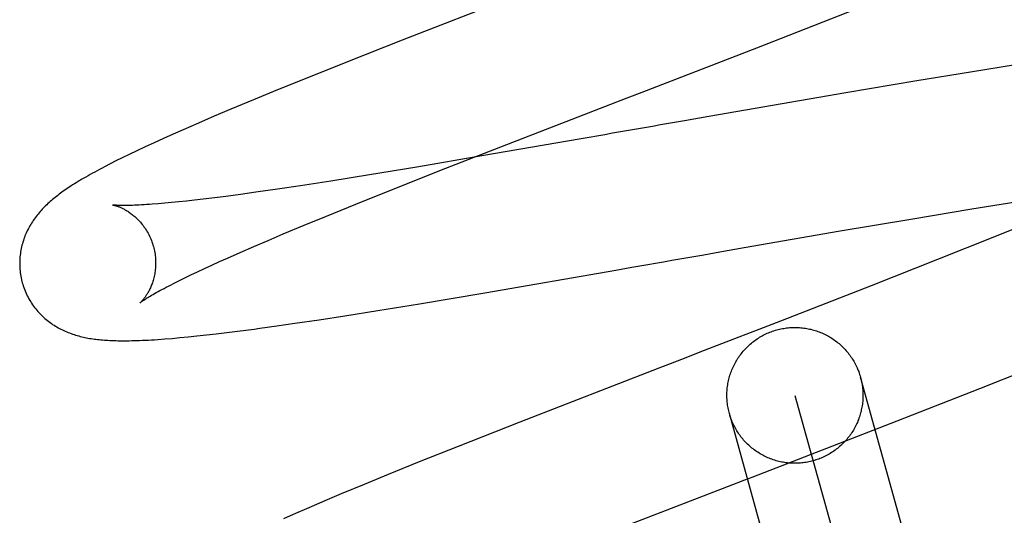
# Model space of a CAD drawing. Header units: inches. Extents: x 0 to 200, y 0 to 129.
# Tile 18 of 118: x 99.3244 to 99.4691, y 47.2622 to 47.3351. Entities that reach past the tile are written whole.
import ezdxf

# ---------------------------------------------------------------- set-up
doc = ezdxf.new("R2010")
doc.units = ezdxf.units.IN
doc.header["$LTSCALE"] = 11
doc.header["$MEASUREMENT"] = 0
doc.linetypes.add('HIDDEN', pattern=[0.2, 0.1, -0.1])
doc.layers.add('DEFAULT_2', color=8, linetype='HIDDEN')

msp = doc.modelspace()

# ---------------------------------------------------------------- linework, layer by layer
at = {"layer": 'DEFAULT_2', "color": 8, "linetype": 'HIDDEN'}
for p, q in [((99.39654, 47.33829), (99.38057, 47.33207)), ((99.43274, 47.33096), (99.44722, 47.33663)), ((99.38057, 47.33207), (99.37254, 47.32889)), ((99.41588, 47.32443), (99.43274, 47.33096)), ((99.37254, 47.32889), (99.36681, 47.3266)), ((99.47075, 47.32842), (99.46416, 47.32737)), ((99.36681, 47.3266), (99.36225, 47.32475)), ((99.46416, 47.32737), (99.45625, 47.32608)), ((99.36225, 47.32475), (99.35875, 47.32331)), ((99.45625, 47.32608), (99.44581, 47.32432)), ((99.35875, 47.32331), (99.35539, 47.32191)), ((99.44581, 47.32432), (99.42567, 47.32084)), ((99.35539, 47.32191), (99.35297, 47.32088)), ((99.35297, 47.32088), (99.35064, 47.31988)), ((99.42567, 47.32084), (99.42212, 47.32022)), ((99.35064, 47.31988), (99.34839, 47.3189)), ((99.41505, 47.31898), (99.41387, 47.31878)), ((99.34552, 47.31762), (99.34413, 47.31698)), ((99.34694, 47.31826), (99.34552, 47.31762)), ((99.34839, 47.3189), (99.34694, 47.31826)), ((99.38703, 47.31322), (99.39838, 47.31766)), ((99.40691, 47.31756), (99.39231, 47.31503)), ((99.41038, 47.31816), (99.40691, 47.31756)), ((99.3428, 47.31637), (99.34157, 47.31579)), ((99.34413, 47.31698), (99.3428, 47.31637)), ((99.33944, 47.31476), (99.33851, 47.3143)), ((99.34046, 47.31526), (99.33944, 47.31476)), ((99.34157, 47.31579), (99.34046, 47.31526)), ((99.39231, 47.31503), (99.38277, 47.31341)), ((99.33765, 47.31386), (99.33685, 47.31345)), ((99.33851, 47.3143), (99.33765, 47.31386)), ((99.38277, 47.31341), (99.37577, 47.31225)), ((99.37928, 47.31015), (99.38703, 47.31322)), ((99.37577, 47.31225), (99.37011, 47.31135)), ((99.36565, 47.31066), (99.36228, 47.31015)), ((99.37011, 47.31135), (99.36565, 47.31066)), ((99.35261, 47.30883), (99.35132, 47.30868)), ((99.35466, 47.30909), (99.35261, 47.30883)), ((99.35682, 47.30938), (99.35466, 47.30909)), ((99.35909, 47.30969), (99.35682, 47.30938)), ((99.36228, 47.31015), (99.35909, 47.30969)), ((99.3738, 47.30795), (99.37928, 47.31015)), ((99.34568, 47.30808), (99.34473, 47.308)), ((99.34669, 47.30817), (99.34568, 47.30808)), ((99.34776, 47.30828), (99.34669, 47.30817)), ((99.34889, 47.3084), (99.34776, 47.30828)), ((99.35008, 47.30853), (99.34889, 47.3084)), ((99.35132, 47.30868), (99.35008, 47.30853)), ((99.36948, 47.3062), (99.3738, 47.30795)), ((99.46435, 47.30724), (99.47084, 47.30828)), ((99.36621, 47.30485), (99.36948, 47.3062)), ((99.45539, 47.30576), (99.46435, 47.30724)), ((99.36311, 47.30356), (99.36621, 47.30485)), ((99.445, 47.304), (99.45539, 47.30576)), ((99.47371, 47.30555), (99.46768, 47.30312)), ((99.3609, 47.30262), (99.36311, 47.30356)), ((99.43086, 47.30155), (99.445, 47.304)), ((99.46768, 47.30312), (99.45932, 47.29978)), ((99.3568, 47.30085), (99.35879, 47.30172)), ((99.35879, 47.30172), (99.3609, 47.30262)), ((99.35492, 47.30002), (99.3568, 47.30085)), ((99.42258, 47.3001), (99.42494, 47.30051)), ((99.42494, 47.30051), (99.42731, 47.30092)), ((99.42731, 47.30092), (99.43086, 47.30155)), ((99.35152, 47.29847), (99.3526, 47.29897)), ((99.3526, 47.29897), (99.35373, 47.29949)), ((99.35373, 47.29949), (99.35492, 47.30002)), ((99.41435, 47.29865), (99.41669, 47.29906)), ((99.45932, 47.29978), (99.44956, 47.29594)), ((99.34862, 47.29709), (99.34953, 47.29753)), ((99.34953, 47.29753), (99.35049, 47.29799)), ((99.35049, 47.29799), (99.35152, 47.29847)), ((99.39274, 47.29491), (99.41201, 47.29824)), ((99.41201, 47.29824), (99.41435, 47.29865)), ((99.34698, 47.29628), (99.34777, 47.29667)), ((99.34777, 47.29667), (99.34862, 47.29709)), ((99.44956, 47.29594), (99.43622, 47.29074)), ((99.38313, 47.29329), (99.39274, 47.29491)), ((99.37703, 47.2923), (99.38313, 47.29329)), ((99.36841, 47.29094), (99.37216, 47.29152)), ((99.37216, 47.29152), (99.37703, 47.2923)), ((99.36218, 47.29003), (99.36479, 47.29041)), ((99.36479, 47.29041), (99.36841, 47.29094)), ((99.35043, 47.28855), (99.35181, 47.2887)), ((99.35181, 47.2887), (99.35327, 47.28886)), ((99.35327, 47.28886), (99.3548, 47.28905)), ((99.3548, 47.28905), (99.35639, 47.28925)), ((99.35639, 47.28925), (99.35883, 47.28957)), ((99.3457, 47.28811), (99.34677, 47.2882)), ((99.34677, 47.2882), (99.34792, 47.2883)), ((99.34792, 47.2883), (99.34914, 47.28841)), ((99.34914, 47.28841), (99.35043, 47.28855)), ((99.46554, 47.28084), (99.47413, 47.28426)), ((99.41833, 47.28382), (99.39789, 47.27588)), ((99.49887, 47.09944), (99.44797, 47.28249)), ((99.45338, 47.27606), (99.46554, 47.28084)), ((99.43834, 47.27981), (99.48923, 47.09677)), ((99.4796, 47.09408), (99.4287, 47.27713)), ((99.39789, 47.27588), (99.38883, 47.2723)), ((99.38883, 47.2723), (99.38309, 47.27001)), ((99.38309, 47.27001), (99.37852, 47.26815)), ((99.37852, 47.26815), (99.37501, 47.26671)), ((99.37501, 47.26671), (99.37165, 47.26531)), ((99.36922, 47.26428), (99.36686, 47.26327)), ((99.37165, 47.26531), (99.36922, 47.26428)), ((99.36686, 47.26327), (99.36458, 47.26228)), ((99.36458, 47.26228), (99.36314, 47.26165))]:
    msp.add_line(p, q, dxfattribs=at)
for points in [[(99.39838, 47.31766), (99.41365, 47.32357), (99.41588, 47.32443)], [(99.41857, 47.3196), (99.4174, 47.31939), (99.41505, 47.31898)], [(99.42212, 47.32022), (99.42094, 47.32001), (99.41857, 47.3196)], [(99.41387, 47.31878), (99.41154, 47.31837), (99.41038, 47.31816)], [(99.33685, 47.31345), (99.33647, 47.31325), (99.3361, 47.31305), (99.33574, 47.31286), (99.33539, 47.31267), (99.33505, 47.31248), (99.33473, 47.3123), (99.33441, 47.31212), (99.3341, 47.31194), (99.3338, 47.31177), (99.3335, 47.3116), (99.33322, 47.31143), (99.33294, 47.31126), (99.33267, 47.31109), (99.33241, 47.31093), (99.33215, 47.31077), (99.3319, 47.31061), (99.33166, 47.31045), (99.33143, 47.31029), (99.3312, 47.31014), (99.33098, 47.30999), (99.33076, 47.30984), (99.33056, 47.30969), (99.33035, 47.30954), (99.33015, 47.30939), (99.32996, 47.30924), (99.32977, 47.30909), (99.32958, 47.30894), (99.32939, 47.30879), (99.32921, 47.30864), (99.32903, 47.30849), (99.32885, 47.30833), (99.32868, 47.30818), (99.3285, 47.30802), (99.32833, 47.30786), (99.32816, 47.3077), (99.328, 47.30753), (99.32783, 47.30736), (99.32767, 47.30719), (99.32751, 47.30702), (99.32736, 47.30684), (99.32721, 47.30667), (99.32706, 47.30649), (99.32691, 47.3063), (99.32677, 47.30612), (99.32663, 47.30593), (99.32649, 47.30575), (99.32636, 47.30555), (99.32623, 47.30536), (99.32611, 47.30516), (99.32598, 47.30496), (99.32586, 47.30476), (99.32575, 47.30455), (99.32564, 47.30435), (99.32553, 47.30413), (99.32543, 47.30392), (99.32533, 47.3037), (99.32523, 47.30349), (99.32514, 47.30327), (99.32506, 47.30304), (99.32498, 47.30282), (99.3249, 47.30259), (99.32483, 47.30236), (99.32476, 47.30213), (99.3247, 47.30189), (99.32464, 47.30165), (99.32459, 47.30141), (99.32454, 47.30117), (99.3245, 47.30092), (99.32446, 47.30067), (99.32443, 47.30042), (99.3244, 47.30017), (99.32438, 47.29992), (99.32437, 47.29966), (99.32436, 47.29941), (99.32436, 47.29915), (99.32437, 47.29889), (99.32438, 47.29863), (99.3244, 47.29837), (99.32442, 47.29812), (99.32445, 47.29786), (99.32449, 47.2976), (99.32453, 47.29734), (99.32458, 47.29709), (99.32463, 47.29683), (99.32469, 47.29658), (99.32475, 47.29637)], [(99.34473, 47.308), (99.34385, 47.30793), (99.34343, 47.3079), (99.34302, 47.30788), (99.34264, 47.30785), (99.34227, 47.30783), (99.34191, 47.30781), (99.34157, 47.3078), (99.34125, 47.30778), (99.34095, 47.30777), (99.34067, 47.30777), (99.3404, 47.30776), (99.34015, 47.30776), (99.33991, 47.30775), (99.33969, 47.30775), (99.33949, 47.30775), (99.33931, 47.30776), (99.33914, 47.30776), (99.33898, 47.30776), (99.33884, 47.30777), (99.33871, 47.30777), (99.3386, 47.30778), (99.3385, 47.30779), (99.3384, 47.30779), (99.33833, 47.3078), (99.33826, 47.3078), (99.3382, 47.30781), (99.33816, 47.30781), (99.33812, 47.30782), (99.33809, 47.30782), (99.33808, 47.30782), (99.33807, 47.30783)], [(99.33807, 47.30783), (99.33807, 47.30783), (99.33807, 47.30782), (99.33809, 47.30782), (99.33811, 47.30782), (99.33814, 47.30781), (99.33818, 47.3078), (99.33822, 47.30779), (99.33827, 47.30778), (99.33832, 47.30777), (99.33838, 47.30775), (99.33845, 47.30773), (99.33852, 47.30771), (99.33859, 47.30769), (99.33867, 47.30766), (99.33875, 47.30763), (99.33884, 47.3076), (99.33893, 47.30757), (99.33902, 47.30753), (99.33912, 47.30749), (99.33922, 47.30744), (99.33932, 47.3074), (99.33943, 47.30735), (99.33954, 47.30729), (99.33965, 47.30724), (99.33976, 47.30718), (99.33988, 47.30711), (99.33999, 47.30704), (99.34011, 47.30697), (99.34024, 47.3069), (99.34036, 47.30681), (99.34049, 47.30673), (99.34062, 47.30664), (99.34075, 47.30654), (99.34088, 47.30644), (99.34102, 47.30633), (99.34115, 47.30622), (99.34129, 47.30611), (99.34142, 47.30599), (99.34156, 47.30586), (99.34169, 47.30572), (99.34183, 47.30558), (99.34197, 47.30544), (99.3421, 47.30529), (99.34224, 47.30513), (99.34237, 47.30496), (99.3425, 47.30479), (99.34263, 47.30462), (99.34276, 47.30444), (99.34288, 47.30425), (99.343, 47.30406), (99.34312, 47.30387), (99.34323, 47.30367), (99.34334, 47.30346), (99.34344, 47.30325), (99.34354, 47.30304), (99.34364, 47.30283), (99.34373, 47.30261), (99.34381, 47.30238), (99.34389, 47.30216), (99.34396, 47.30193), (99.34402, 47.30173)], [(99.34402, 47.30173), (99.34407, 47.30153), (99.34413, 47.30129), (99.34418, 47.30106), (99.34422, 47.30083), (99.34426, 47.30059), (99.34429, 47.30036), (99.34432, 47.30012), (99.34433, 47.29989), (99.34435, 47.29966), (99.34435, 47.29943), (99.34435, 47.2992), (99.34435, 47.29897), (99.34434, 47.29875), (99.34432, 47.29853), (99.3443, 47.29831), (99.34428, 47.2981), (99.34425, 47.29789), (99.34422, 47.29769), (99.34418, 47.29749), (99.34414, 47.29729), (99.34409, 47.2971), (99.34404, 47.29691), (99.34399, 47.29673), (99.34394, 47.29656), (99.34388, 47.29639), (99.34382, 47.29623), (99.34376, 47.29607), (99.3437, 47.29591), (99.34364, 47.29576), (99.34358, 47.29562), (99.34351, 47.29548), (99.34345, 47.29534), (99.34338, 47.29521), (99.34331, 47.29509), (99.34325, 47.29497), (99.34318, 47.29485), (99.34312, 47.29474), (99.34305, 47.29464), (99.34298, 47.29454), (99.34292, 47.29444), (99.34286, 47.29435), (99.34279, 47.29426), (99.34273, 47.29417), (99.34267, 47.29409), (99.34261, 47.29402), (99.34255, 47.29395), (99.3425, 47.29388), (99.34244, 47.29382), (99.34239, 47.29376), (99.34234, 47.2937), (99.3423, 47.29365), (99.34226, 47.29361), (99.34222, 47.29357), (99.34218, 47.29354), (99.34215, 47.29351), (99.34212, 47.29348), (99.3421, 47.29346), (99.34209, 47.29344), (99.34207, 47.29344), (99.34207, 47.29343)], [(99.41669, 47.29906), (99.41786, 47.29927), (99.41904, 47.29948), (99.42022, 47.29968), (99.4214, 47.29989), (99.42258, 47.3001)], [(99.32475, 47.29637), (99.32481, 47.29616), (99.32489, 47.29591), (99.32497, 47.29566), (99.32506, 47.29542), (99.32516, 47.29518), (99.32526, 47.29494), (99.32537, 47.2947), (99.32548, 47.29447), (99.3256, 47.29424), (99.32572, 47.29402), (99.32585, 47.29379), (99.32598, 47.29357), (99.32612, 47.29336), (99.32626, 47.29315), (99.32641, 47.29294), (99.32656, 47.29274), (99.32672, 47.29254), (99.32688, 47.29235), (99.32704, 47.29216), (99.3272, 47.29198), (99.32737, 47.2918), (99.32755, 47.29162), (99.32772, 47.29145), (99.3279, 47.29129), (99.32808, 47.29113), (99.32826, 47.29097), (99.32845, 47.29082), (99.32863, 47.29068), (99.32882, 47.29053), (99.32902, 47.2904), (99.32921, 47.29026), (99.32941, 47.29013), (99.32961, 47.29001), (99.32981, 47.28989), (99.33002, 47.28977), (99.33022, 47.28966), (99.33043, 47.28955), (99.33064, 47.28944), (99.33085, 47.28934), (99.33106, 47.28925), (99.33127, 47.28916), (99.33149, 47.28907), (99.3317, 47.28899), (99.33192, 47.2889), (99.33214, 47.28883), (99.33236, 47.28875), (99.33259, 47.28868), (99.33281, 47.28862), (99.33304, 47.28855), (99.33326, 47.28849), (99.33349, 47.28844), (99.33372, 47.28839), (99.33394, 47.28834), (99.33417, 47.28829), (99.3344, 47.28825), (99.33463, 47.2882), (99.33487, 47.28817), (99.3351, 47.28813), (99.33534, 47.2881), (99.33557, 47.28807), (99.33581, 47.28804), (99.33606, 47.28801), (99.3363, 47.28799), (99.33656, 47.28796), (99.33681, 47.28794), (99.33707, 47.28792), (99.33734, 47.28791), (99.33761, 47.28789), (99.33789, 47.28788), (99.33818, 47.28787), (99.33848, 47.28786), (99.33878, 47.28785), (99.3391, 47.28785), (99.33942, 47.28784), (99.33976, 47.28784), (99.3401, 47.28785), (99.34046, 47.28785), (99.34083, 47.28786), (99.34121, 47.28787), (99.3416, 47.28788), (99.342, 47.28789), (99.34241, 47.28791), (99.34284, 47.28793), (99.34328, 47.28795), (99.34373, 47.28798), (99.3442, 47.288), (99.34468, 47.28804), (99.3457, 47.28811)], [(99.34207, 47.29343), (99.34208, 47.29344), (99.34209, 47.29345), (99.34212, 47.29347), (99.34215, 47.29349), (99.34219, 47.29352), (99.34224, 47.29356), (99.3423, 47.2936), (99.34237, 47.29365), (99.34245, 47.29371), (99.34254, 47.29377), (99.34264, 47.29384), (99.34276, 47.29392), (99.34289, 47.294), (99.34303, 47.29409), (99.34319, 47.29419), (99.34336, 47.29429), (99.34355, 47.29441), (99.34375, 47.29453), (99.34397, 47.29465), (99.3442, 47.29479), (99.34445, 47.29493), (99.34471, 47.29507), (99.34499, 47.29523), (99.34528, 47.29539), (99.34559, 47.29555), (99.34592, 47.29572), (99.34626, 47.2959), (99.34661, 47.29609), (99.34698, 47.29628)], [(99.35883, 47.28957), (99.35965, 47.28968), (99.36218, 47.29003)], [(99.43622, 47.29074), (99.42501, 47.2864), (99.42389, 47.28597), (99.42278, 47.28554), (99.42166, 47.28511), (99.41833, 47.28382)], [(99.4287, 47.27713), (99.42865, 47.27734), (99.4286, 47.27754), (99.42855, 47.27775), (99.42851, 47.27796), (99.42848, 47.27817), (99.42844, 47.27838), (99.42841, 47.27859), (99.42839, 47.2788), (99.42837, 47.27901), (99.42836, 47.27922), (99.42835, 47.27943), (99.42834, 47.27964), (99.42834, 47.27986), (99.42834, 47.28007), (99.42835, 47.28028), (99.42836, 47.28049), (99.42838, 47.2807), (99.4284, 47.28092), (99.42843, 47.28113), (99.42846, 47.28134), (99.42849, 47.28155), (99.42853, 47.28175), (99.42857, 47.28196), (99.42862, 47.28217), (99.42867, 47.28237), (99.42873, 47.28258), (99.42879, 47.28278), (99.42886, 47.28298), (99.42893, 47.28318), (99.429, 47.28338), (99.42908, 47.28358), (99.42916, 47.28378), (99.42925, 47.28397), (99.42934, 47.28416), (99.42943, 47.28435), (99.42953, 47.28454), (99.42963, 47.28473), (99.42974, 47.28491), (99.42985, 47.28509), (99.42996, 47.28527), (99.43008, 47.28545), (99.4302, 47.28562), (99.43033, 47.28579), (99.43046, 47.28596), (99.43059, 47.28613), (99.43072, 47.28629), (99.43086, 47.28645), (99.43101, 47.28661), (99.43115, 47.28676), (99.4313, 47.28691), (99.43145, 47.28706), (99.43161, 47.28721), (99.43177, 47.28735), (99.43193, 47.28748), (99.43209, 47.28762), (99.43226, 47.28775), (99.43243, 47.28788), (99.4326, 47.288), (99.43278, 47.28812), (99.43296, 47.28824), (99.43314, 47.28835), (99.43332, 47.28846), (99.4335, 47.28856), (99.43369, 47.28866), (99.43388, 47.28876), (99.43407, 47.28885), (99.43426, 47.28894), (99.43446, 47.28902), (99.43465, 47.2891), (99.43485, 47.28918), (99.43505, 47.28925), (99.43525, 47.28932), (99.43546, 47.28938), (99.43566, 47.28944)], [(99.43566, 47.28944), (99.43587, 47.2895), (99.43607, 47.28955), (99.43628, 47.28959), (99.43649, 47.28964), (99.4367, 47.28967), (99.43691, 47.28971), (99.43712, 47.28973), (99.43733, 47.28976), (99.43754, 47.28978), (99.43775, 47.28979), (99.43796, 47.2898), (99.43817, 47.28981), (99.43839, 47.28981), (99.4386, 47.28981), (99.43881, 47.2898), (99.43902, 47.28979), (99.43923, 47.28977), (99.43945, 47.28975), (99.43966, 47.28972), (99.43987, 47.28969), (99.44008, 47.28966), (99.44028, 47.28962), (99.44049, 47.28957), (99.4407, 47.28953), (99.4409, 47.28947), (99.44111, 47.28942), (99.44131, 47.28936), (99.44151, 47.28929), (99.44172, 47.28922), (99.44191, 47.28915), (99.44211, 47.28907), (99.44231, 47.28899), (99.4425, 47.2889), (99.44269, 47.28881), (99.44288, 47.28872), (99.44307, 47.28862), (99.44326, 47.28852), (99.44344, 47.28841), (99.44362, 47.2883), (99.4438, 47.28818), (99.44398, 47.28807), (99.44415, 47.28795), (99.44432, 47.28782), (99.44449, 47.28769), (99.44466, 47.28756), (99.44482, 47.28742), (99.44498, 47.28728), (99.44514, 47.28714), (99.44529, 47.287), (99.44544, 47.28685), (99.44559, 47.28669), (99.44574, 47.28654), (99.44588, 47.28638), (99.44601, 47.28622), (99.44615, 47.28605), (99.44628, 47.28589), (99.44641, 47.28572), (99.44653, 47.28554), (99.44665, 47.28537), (99.44677, 47.28519), (99.44688, 47.28501), (99.44699, 47.28483), (99.44709, 47.28464), (99.44719, 47.28446), (99.44729, 47.28427), (99.44738, 47.28408), (99.44747, 47.28388), (99.44756, 47.28369), (99.44764, 47.28349), (99.44771, 47.2833), (99.44778, 47.2831), (99.44785, 47.28289), (99.44791, 47.28269), (99.44797, 47.28249)], [(99.44797, 47.28249), (99.44803, 47.28228), (99.44808, 47.28208), (99.44812, 47.28187), (99.44817, 47.28166), (99.4482, 47.28145), (99.44824, 47.28124), (99.44826, 47.28103), (99.44829, 47.28082), (99.44831, 47.28061), (99.44832, 47.2804), (99.44833, 47.28019), (99.44834, 47.27997), (99.44834, 47.27976), (99.44834, 47.27955), (99.44833, 47.27934), (99.44832, 47.27913), (99.4483, 47.27891), (99.44828, 47.2787), (99.44825, 47.27849), (99.44822, 47.27828), (99.44819, 47.27807), (99.44815, 47.27786), (99.4481, 47.27766), (99.44806, 47.27745), (99.448, 47.27724), (99.44795, 47.27704), (99.44789, 47.27684), (99.44782, 47.27663), (99.44775, 47.27643), (99.44768, 47.27623), (99.4476, 47.27604), (99.44752, 47.27584), (99.44743, 47.27565), (99.44734, 47.27546), (99.44725, 47.27527), (99.44715, 47.27508), (99.44705, 47.27489), (99.44694, 47.27471), (99.44683, 47.27453), (99.44672, 47.27435), (99.4466, 47.27417), (99.44648, 47.274), (99.44635, 47.27383), (99.44622, 47.27366), (99.44609, 47.27349), (99.44595, 47.27333), (99.44581, 47.27317), (99.44567, 47.27301), (99.44553, 47.27286), (99.44538, 47.27271), (99.44522, 47.27256), (99.44507, 47.27241), (99.44491, 47.27227), (99.44475, 47.27213), (99.44458, 47.272), (99.44442, 47.27187), (99.44425, 47.27174), (99.44407, 47.27162), (99.4439, 47.2715), (99.44372, 47.27138), (99.44354, 47.27127), (99.44336, 47.27116), (99.44317, 47.27106), (99.44299, 47.27096), (99.4428, 47.27086), (99.44261, 47.27077), (99.44241, 47.27068), (99.44222, 47.27059), (99.44202, 47.27051), (99.44183, 47.27044), (99.44163, 47.27037), (99.44142, 47.2703), (99.44122, 47.27023), (99.44102, 47.27018)], [(99.44102, 47.27018), (99.44081, 47.27012), (99.44061, 47.27007), (99.4404, 47.27002), (99.44019, 47.26998), (99.43998, 47.26995), (99.43977, 47.26991), (99.43956, 47.26988), (99.43935, 47.26986), (99.43914, 47.26984), (99.43893, 47.26983), (99.43872, 47.26982), (99.4385, 47.26981), (99.43829, 47.26981), (99.43808, 47.26981), (99.43787, 47.26982), (99.43766, 47.26983), (99.43744, 47.26985), (99.43723, 47.26987), (99.43702, 47.2699), (99.43681, 47.26993), (99.4366, 47.26996), (99.43639, 47.27), (99.43619, 47.27004), (99.43598, 47.27009), (99.43577, 47.27014), (99.43557, 47.2702), (99.43537, 47.27026), (99.43516, 47.27033), (99.43496, 47.2704), (99.43476, 47.27047), (99.43457, 47.27055), (99.43437, 47.27063), (99.43418, 47.27072), (99.43398, 47.27081), (99.43379, 47.2709), (99.43361, 47.271), (99.43342, 47.2711), (99.43324, 47.27121), (99.43306, 47.27132), (99.43288, 47.27143), (99.4327, 47.27155), (99.43253, 47.27167), (99.43235, 47.2718), (99.43219, 47.27193), (99.43202, 47.27206), (99.43186, 47.27219), (99.4317, 47.27233), (99.43154, 47.27248), (99.43139, 47.27262), (99.43123, 47.27277), (99.43109, 47.27292), (99.43094, 47.27308), (99.4308, 47.27324), (99.43066, 47.2734), (99.43053, 47.27356), (99.4304, 47.27373), (99.43027, 47.2739), (99.43015, 47.27407), (99.43003, 47.27425), (99.42991, 47.27443), (99.4298, 47.27461), (99.42969, 47.27479), (99.42959, 47.27497), (99.42949, 47.27516), (99.42939, 47.27535), (99.4293, 47.27554), (99.42921, 47.27573), (99.42912, 47.27593), (99.42904, 47.27612), (99.42897, 47.27632), (99.42889, 47.27652), (99.42883, 47.27672), (99.42876, 47.27693), (99.4287, 47.27713)], [(99.41246, 47.2602), (99.42983, 47.26693), (99.43095, 47.26736), (99.43206, 47.26779), (99.45338, 47.27606)]]:
    msp.add_lwpolyline(points, dxfattribs=at)

doc.saveas('drawing.dxf')
